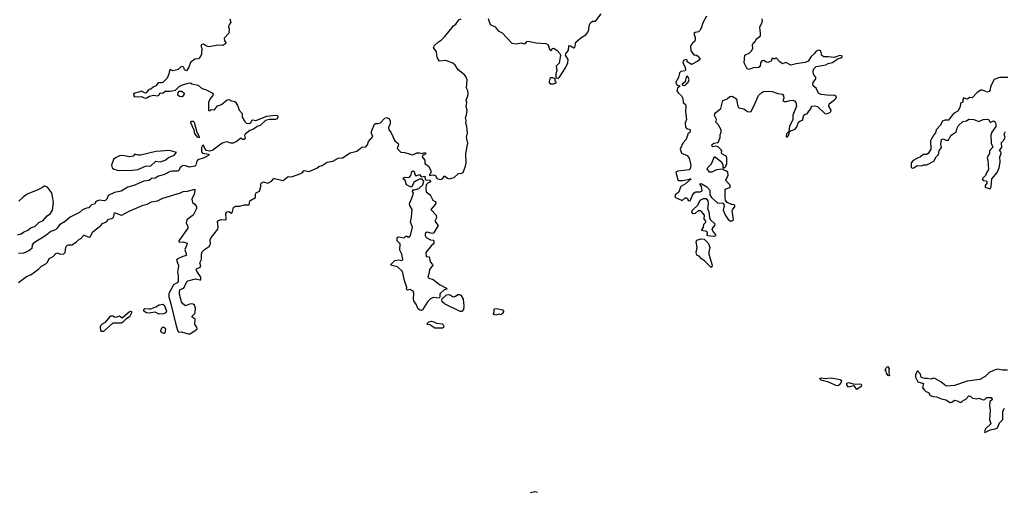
# Model space of a CAD drawing. Extents: x 2106670 to 2323771, y 35271 to 224896.
# Tile 245 of 256: x 2294648 to 2306264, y 71246 to 76824. Entities that reach past the tile are written whole.
import ezdxf

# ---------------------------------------------------------------- set-up
doc = ezdxf.new("R2010")
doc.units = 0

msp = doc.modelspace()

# ---------------------------------------------------------------- linework, layer by layer
at = {"layer": '0CON20XD'}
for points in [[(2297127, 76835), (2297139, 76791), (2297120, 76765), (2297110, 76735), (2297118, 76715), (2297114, 76666), (2297062, 76605), (2297063, 76573), (2297080, 76555), (2297080, 76545), (2297070, 76535), (2297045, 76519), (2296985, 76521), (2296885, 76502), (2296851, 76510), (2296815, 76533), (2296795, 76532), (2296788, 76525), (2296788, 76505), (2296796, 76486), (2296791, 76415), (2296781, 76389), (2296758, 76362), (2296715, 76356), (2296665, 76320), (2296643, 76265), (2296615, 76221), (2296593, 76233), (2296584, 76265), (2296565, 76272), (2296544, 76265), (2296518, 76235), (2296492, 76228), (2296455, 76221), (2296425, 76234), (2296415, 76225), (2296407, 76183), (2296389, 76135), (2296335, 76084), (2296325, 76078), (2296282, 76078), (2296255, 76042), (2296222, 76028), (2296196, 76004), (2296171, 75999), (2296135, 75958), (2296120, 75960), (2296085, 75980), (2296055, 75967), (2296005, 75957), (2295991, 75945), (2295994, 75925), (2296003, 75913), (2296085, 75918), (2296115, 75901), (2296141, 75899), (2296178, 75922), (2296225, 75934), (2296275, 75924), (2296288, 75932), (2296305, 75960), (2296335, 75958), (2296365, 75979), (2296425, 75979), (2296488, 75992), (2296530, 76035), (2296570, 76055), (2296635, 76076), (2296665, 76077), (2296680, 76065), (2296752, 76052), (2296795, 76011), (2296841, 76001), (2296927, 75957), (2296930, 75945), (2296924, 75926), (2296890, 75885), (2296877, 75845), (2296875, 75750), (2296895, 75750), (2296908, 75762), (2296945, 75761), (2296983, 75807), (2297028, 75822), (2297095, 75878), (2297125, 75880), (2297135, 75870), (2297185, 75860), (2297200, 75845), (2297200, 75835), (2297218, 75815), (2297236, 75756), (2297272, 75715), (2297274, 75675), (2297299, 75625), (2297325, 75604), (2297361, 75599), (2297374, 75606), (2297385, 75634), (2297395, 75642), (2297435, 75635), (2297565, 75686), (2297665, 75698), (2297684, 75694), (2297692, 75685), (2297694, 75675), (2297684, 75655), (2297665, 75644), (2297594, 75646), (2297548, 75632), (2297485, 75574), (2297448, 75562), (2297405, 75530), (2297365, 75516), (2297309, 75471), (2297302, 75455), (2297307, 75425), (2297295, 75411), (2297280, 75410), (2297255, 75424), (2297215, 75390), (2297165, 75367), (2297138, 75368), (2297095, 75383), (2297060, 75375), (2297036, 75365), (2296926, 75284), (2296888, 75272), (2296851, 75281), (2296832, 75302), (2296815, 75343), (2296805, 75339), (2296794, 75314), (2296793, 75263), (2296805, 75249), (2296878, 75238), (2296878, 75225), (2296850, 75210), (2296823, 75195), (2296749, 75171), (2296736, 75154), (2296725, 75107), (2296713, 75095), (2296653, 75083), (2296605, 75100), (2296575, 75102), (2296540, 75080), (2296526, 75044), (2296515, 75036), (2296445, 75038), (2296425, 75033), (2296355, 74997), (2296285, 74978), (2296248, 74955), (2296205, 74948), (2296175, 74924), (2296112, 74918), (2295995, 74867), (2295925, 74849), (2295845, 74801), (2295765, 74785), (2295693, 74747), (2295678, 74705), (2295665, 74692), (2295645, 74685), (2295585, 74692), (2295557, 74683), (2295545, 74675), (2295530, 74645), (2295495, 74639), (2295475, 74619), (2295465, 74605), (2295435, 74599), (2295391, 74579), (2295355, 74549), (2295245, 74493), (2295186, 74444), (2295116, 74404), (2295091, 74365), (2295070, 74345), (2295015, 74326), (2294955, 74278), (2294812, 74185), (2294796, 74165), (2294792, 74125), (2294757, 74095), (2294695, 74069), (2294635, 74066)], [(2297965, 75010), (2297982, 75018), (2298005, 75043), (2298065, 75034), (2298155, 75072), (2298179, 75091), (2298217, 75103), (2298277, 75143), (2298341, 75155), (2298405, 75188), (2298455, 75192), (2298545, 75254), (2298625, 75272), (2298685, 75318), (2298732, 75325), (2298753, 75347), (2298762, 75385), (2298813, 75445), (2298799, 75479), (2298798, 75505), (2298835, 75590), (2298845, 75598), (2298875, 75598), (2298904, 75606), (2298955, 75662), (2298975, 75670), (2299005, 75657), (2299020, 75625), (2299020, 75595), (2298999, 75551), (2299001, 75525), (2299027, 75495), (2299074, 75395), (2299114, 75364), (2299117, 75345), (2299103, 75303), (2299145, 75259), (2299187, 75257), (2299285, 75228), (2299335, 75251), (2299365, 75252), (2299395, 75243), (2299425, 75256), (2299438, 75248), (2299431, 75235), (2299401, 75219), (2299398, 75205), (2299426, 75165), (2299429, 75125), (2299470, 75095), (2299497, 75045), (2299497, 75013), (2299483, 74995), (2299483, 74983), (2299525, 74992), (2299552, 74985), (2299571, 74951), (2299608, 74938), (2299635, 74946), (2299655, 74977), (2299665, 74978), (2299695, 74952), (2299715, 74945), (2299775, 74960), (2299823, 75007), (2299865, 75014), (2299878, 75022), (2299908, 75095), (2299914, 75135), (2299911, 75245), (2299935, 75365), (2299921, 75435), (2299932, 75485), (2299924, 75565), (2299912, 75602), (2299916, 75635), (2299909, 75665), (2299920, 75695), (2299927, 75755), (2299914, 75796), (2299924, 75845), (2299915, 75875), (2299936, 75924), (2299939, 75945), (2299933, 75985), (2299921, 76015), (2299926, 76115), (2299910, 76155), (2299895, 76174), (2299822, 76232), (2299787, 76287), (2299759, 76309), (2299675, 76341), (2299600, 76335), (2299583, 76353), (2299573, 76383), (2299567, 76445), (2299528, 76495), (2299540, 76520), (2299587, 76563), (2299625, 76586), (2299662, 76625), (2299765, 76750), (2299795, 76772), (2299829, 76821), (2299855, 76835)], [(2300176, 76836), (2300199, 76765), (2300259, 76739), (2300292, 76692), (2300338, 76668), (2300455, 76547), (2300505, 76537), (2300565, 76552), (2300605, 76538), (2300616, 76544), (2300632, 76568), (2300645, 76570), (2300741, 76551), (2300854, 76544), (2300882, 76525), (2300900, 76475), (2300912, 76462), (2300925, 76460), (2300930, 76485), (2300945, 76488), (2300985, 76463), (2301017, 76427), (2301027, 76405), (2301016, 76336), (2301011, 76309), (2300977, 76275), (2300985, 76225), (2300974, 76186), (2300972, 76145), (2300977, 76137), (2300995, 76132), (2301015, 76145), (2301088, 76255), (2301116, 76315), (2301117, 76355), (2301087, 76405), (2301091, 76419), (2301122, 76465), (2301125, 76509), (2301135, 76519), (2301145, 76517), (2301185, 76492), (2301199, 76495), (2301210, 76560), (2301269, 76611), (2301326, 76645), (2301351, 76675), (2301362, 76705), (2301366, 76755), (2301383, 76787), (2301405, 76805), (2301435, 76805), (2301445, 76812), (2301508, 76892)], [(2302752, 76865), (2302707, 76785), (2302689, 76725), (2302671, 76695), (2302655, 76682), (2302615, 76672), (2302601, 76659), (2302616, 76615), (2302617, 76587), (2302611, 76569), (2302584, 76545), (2302562, 76515), (2302564, 76455), (2302604, 76404), (2302625, 76407), (2302645, 76397), (2302671, 76365), (2302672, 76355), (2302647, 76333), (2302575, 76296), (2302523, 76325), (2302522, 76345), (2302515, 76354), (2302482, 76345), (2302474, 76335), (2302472, 76315), (2302498, 76265), (2302502, 76228), (2302498, 76222), (2302447, 76213), (2302432, 76198), (2302420, 76140), (2302388, 76085), (2302392, 76065), (2302405, 76052), (2302440, 76045), (2302407, 76015), (2302402, 75985), (2302422, 75955), (2302456, 75926), (2302470, 75895), (2302475, 75848), (2302501, 75821), (2302508, 75805), (2302503, 75735), (2302514, 75645), (2302499, 75605), (2302503, 75555), (2302515, 75538), (2302555, 75529), (2302559, 75515), (2302555, 75492), (2302532, 75475), (2302525, 75455), (2302506, 75404), (2302470, 75365), (2302438, 75295), (2302455, 75247), (2302522, 75222), (2302545, 75190), (2302564, 75105), (2302559, 75065), (2302545, 75052), (2302412, 75038), (2302388, 75025), (2302414, 74935), (2302424, 74924), (2302466, 74924), (2302549, 74941), (2302555, 74946), (2302570, 74945), (2302503, 74885), (2302446, 74855), (2302419, 74785), (2302385, 74761), (2302378, 74735), (2302385, 74724), (2302465, 74691), (2302500, 74720), (2302515, 74723), (2302525, 74715), (2302535, 74688), (2302559, 74685), (2302585, 74751), (2302605, 74781), (2302625, 74793), (2302675, 74793), (2302698, 74805), (2302692, 74855), (2302670, 74885), (2302675, 74890), (2302695, 74888), (2302755, 74852), (2302789, 74811), (2302788, 74758), (2302810, 74725), (2302885, 74660), (2302935, 74662), (2302949, 74655), (2302959, 74625), (2302946, 74575), (2302974, 74514), (2303005, 74467), (2303035, 74447), (2303051, 74449), (2303067, 74465), (2303052, 74568), (2303061, 74589), (2303083, 74615), (2303085, 74630), (2303078, 74638), (2303045, 74644), (2302995, 74666), (2302976, 74695), (2302971, 74725), (2302970, 74825), (2303025, 74843), (2303032, 74855), (2303027, 74875), (2302980, 74925), (2302979, 74935), (2303006, 74984), (2303003, 75025), (2302988, 75038), (2302935, 75060), (2302870, 75050), (2302815, 75026), (2302785, 75023), (2302757, 75065), (2302765, 75080), (2302809, 75121), (2302845, 75210), (2302927, 75145), (2302942, 75112), (2302943, 75083), (2302952, 75072), (2302980, 75095), (2302983, 75107), (2302992, 75125), (2302992, 75195), (2302982, 75215), (2302930, 75240), (2302927, 75255), (2302931, 75275), (2302925, 75288), (2302888, 75325), (2302865, 75331), (2302825, 75325), (2302812, 75335), (2302818, 75352), (2302835, 75365), (2302888, 75375), (2302912, 75435), (2302913, 75465), (2302924, 75495), (2302922, 75525), (2302888, 75585), (2302860, 75615), (2302868, 75645), (2302847, 75687), (2302845, 75705), (2302855, 75725), (2302918, 75775), (2302945, 75870), (2302995, 75888), (2303025, 75917), (2303052, 75922), (2303105, 75890), (2303116, 75816), (2303132, 75782), (2303192, 75772), (2303235, 75740), (2303264, 75736), (2303276, 75744), (2303304, 75795), (2303365, 75930), (2303402, 75965), (2303424, 75976), (2303455, 75981), (2303525, 75976), (2303591, 75951), (2303645, 75943), (2303657, 75927), (2303662, 75898), (2303650, 75865), (2303665, 75860), (2303695, 75860), (2303735, 75871), (2303772, 75872), (2303788, 75865), (2303806, 75845), (2303813, 75805), (2303770, 75695), (2303770, 75645), (2303728, 75565), (2303720, 75505), (2303693, 75477), (2303690, 75445), (2303695, 75440), (2303705, 75440), (2303718, 75455), (2303732, 75508), (2303795, 75533), (2303815, 75558), (2303836, 75615), (2303852, 75628), (2303882, 75638), (2303900, 75695), (2303915, 75710), (2303936, 75714), (2303946, 75724), (2303956, 75745), (2303984, 75775), (2303990, 75805), (2304025, 75808), (2304058, 75798), (2304145, 75717), (2304166, 75714), (2304205, 75730), (2304218, 75742), (2304220, 75755), (2304194, 75805), (2304198, 75832), (2304262, 75878), (2304278, 75895), (2304282, 75915), (2304265, 75930), (2304175, 75931), (2304105, 75940), (2304073, 75955), (2304043, 76015), (2304008, 76045), (2304003, 76055), (2304009, 76081), (2304042, 76125), (2304040, 76145), (2304030, 76155)], [(2304030, 76155), (2304011, 76181), (2304009, 76215), (2304017, 76245), (2304045, 76270), (2304160, 76290), (2304185, 76308), (2304235, 76320), (2304303, 76367), (2304335, 76372), (2304350, 76385), (2304345, 76398), (2304325, 76402), (2304255, 76377), (2304184, 76386), (2304134, 76384), (2304112, 76402), (2304098, 76455), (2304075, 76463), (2304045, 76453), (2304021, 76419), (2303985, 76389), (2303948, 76335), (2303915, 76317), (2303808, 76302), (2303745, 76286), (2303685, 76317), (2303645, 76304), (2303615, 76326), (2303578, 76368), (2303565, 76370), (2303555, 76360), (2303545, 76360), (2303535, 76370), (2303522, 76358), (2303512, 76335), (2303475, 76317), (2303455, 76322), (2303425, 76343), (2303405, 76338), (2303388, 76315), (2303385, 76271), (2303365, 76258), (2303305, 76254), (2303245, 76237), (2303232, 76242), (2303217, 76267), (2303196, 76316), (2303203, 76405), (2303255, 76429), (2303280, 76455), (2303296, 76484), (2303293, 76525), (2303302, 76545), (2303323, 76567), (2303338, 76595), (2303386, 76635), (2303388, 76665), (2303378, 76735), (2303409, 76795), (2303412, 76815), (2303407, 76835)], [(2300912, 76062), (2300899, 76075), (2300897, 76095), (2300909, 76141), (2300935, 76141), (2300960, 76130), (2300963, 76103), (2300978, 76085), (2300970, 76075), (2300945, 76063), (2300912, 76062)], [(2302485, 76047), (2302505, 76053), (2302512, 76068), (2302535, 76086), (2302547, 76115), (2302536, 76145), (2302525, 76157), (2302511, 76145), (2302499, 76091), (2302463, 76063), (2302462, 76055), (2302485, 76047)], [(2306305, 76140), (2306208, 76142), (2306145, 76118), (2306102, 76035), (2306098, 75995), (2306085, 75978), (2306065, 75970), (2306005, 75993), (2305985, 75990), (2305944, 75966), (2305885, 75900), (2305855, 75904), (2305825, 75885), (2305785, 75900), (2305775, 75882), (2305775, 75852), (2305745, 75838), (2305742, 75795), (2305715, 75745), (2305663, 75717), (2305605, 75638), (2305565, 75637), (2305533, 75625), (2305505, 75575), (2305461, 75525), (2305453, 75487), (2305432, 75465), (2305399, 75411), (2305394, 75395), (2305396, 75296), (2305365, 75245), (2305345, 75232), (2305305, 75234), (2305276, 75205), (2305239, 75191), (2305189, 75161), (2305166, 75135), (2305164, 75085), (2305175, 75073), (2305195, 75077), (2305235, 75104), (2305285, 75100), (2305315, 75111), (2305350, 75110), (2305434, 75156), (2305461, 75205), (2305488, 75232), (2305495, 75275), (2305523, 75317), (2305516, 75355), (2305521, 75409), (2305545, 75416), (2305575, 75401), (2305605, 75401), (2305631, 75455), (2305675, 75488), (2305696, 75495), (2305704, 75535), (2305723, 75575), (2305775, 75623), (2305819, 75631), (2305845, 75650), (2305905, 75645), (2305965, 75623), (2306015, 75645), (2306065, 75650), (2306081, 75641), (2306095, 75611), (2306135, 75629), (2306155, 75618), (2306165, 75585), (2306165, 75565), (2306115, 75495), (2306106, 75466), (2306109, 75365), (2306129, 75321), (2306089, 75275), (2306088, 75245), (2306071, 75215), (2306062, 75195), (2306070, 75165), (2306077, 75055), (2306056, 75025), (2306042, 74985), (2306003, 74945), (2306016, 74925), (2306051, 74921), (2306056, 74916), (2306057, 74893), (2306039, 74865), (2306037, 74847), (2306095, 74828), (2306108, 74852), (2306118, 74945), (2306179, 75021), (2306203, 75077), (2306216, 75144), (2306212, 75205), (2306226, 75245), (2306221, 75265), (2306207, 75285), (2306234, 75315), (2306230, 75375), (2306255, 75398), (2306273, 75435), (2306263, 75473), (2306276, 75505)], [(2296565, 75913), (2296535, 75917), (2296513, 75933), (2296516, 75964), (2296529, 75981), (2296560, 75980), (2296587, 75955), (2296584, 75935), (2296565, 75913)], [(2296765, 75428), (2296745, 75438), (2296715, 75482), (2296708, 75518), (2296669, 75605), (2296667, 75615), (2296674, 75626), (2296695, 75626), (2296706, 75616), (2296738, 75498), (2296767, 75445), (2296765, 75428)], [(2295945, 75045), (2296043, 75057), (2296132, 75095), (2296195, 75100), (2296255, 75155), (2296305, 75146), (2296366, 75165), (2296405, 75199), (2296471, 75225), (2296497, 75255), (2296415, 75278), (2296255, 75269), (2296075, 75225), (2296045, 75225), (2296005, 75237), (2295985, 75215), (2295945, 75207), (2295885, 75218), (2295835, 75219), (2295817, 75213), (2295777, 75193), (2295756, 75174), (2295730, 75105), (2295738, 75075), (2295760, 75060), (2295815, 75045), (2295913, 75047), (2295945, 75045)], [(2299385, 73393), (2299370, 73395), (2299344, 73414), (2299328, 73458), (2299298, 73505), (2299292, 73525), (2299298, 73595), (2299290, 73620), (2299255, 73638), (2299225, 73632), (2299212, 73642), (2299217, 73665), (2299186, 73745), (2299164, 73854), (2299105, 73909), (2299042, 73922), (2299032, 73925), (2299028, 73935), (2299075, 73983), (2299115, 73988), (2299155, 73983), (2299168, 73995), (2299158, 74055), (2299131, 74105), (2299138, 74178), (2299102, 74215), (2299100, 74255), (2299115, 74260), (2299185, 74249), (2299205, 74268), (2299215, 74270), (2299235, 74258), (2299245, 74260), (2299257, 74275), (2299282, 74375), (2299257, 74435), (2299270, 74495), (2299278, 74585), (2299252, 74632), (2299248, 74655), (2299273, 74717), (2299292, 74775), (2299283, 74795), (2299285, 74820), (2299295, 74810), (2299355, 74832), (2299402, 74875), (2299417, 74917), (2299395, 74940), (2299365, 74940), (2299325, 74922), (2299296, 74904), (2299275, 74850), (2299265, 74848), (2299212, 74875), (2299195, 74925), (2299170, 74945), (2299175, 74959), (2299195, 74967), (2299235, 74963), (2299252, 74968), (2299264, 74986), (2299275, 75031), (2299285, 75040), (2299302, 75032), (2299310, 74995), (2299321, 74981), (2299365, 74998), (2299385, 74970), (2299427, 74977), (2299433, 74943), (2299440, 74935), (2299485, 74928), (2299495, 74920), (2299490, 74905), (2299465, 74898), (2299444, 74876), (2299439, 74835), (2299445, 74794), (2299491, 74755), (2299521, 74695), (2299550, 74680), (2299559, 74665), (2299554, 74645), (2299498, 74585), (2299560, 74515), (2299566, 74485), (2299547, 74445), (2299583, 74395), (2299528, 74305), (2299515, 74302), (2299455, 74316), (2299436, 74305), (2299433, 74295), (2299433, 74275), (2299445, 74254), (2299494, 74224), (2299525, 74222), (2299533, 74213), (2299533, 74185), (2299527, 74175), (2299505, 74160), (2299438, 74075), (2299445, 74030), (2299479, 74025), (2299490, 73965), (2299519, 73935), (2299521, 73925), (2299481, 73875), (2299476, 73825), (2299461, 73785), (2299475, 73772), (2299525, 73757), (2299600, 73700), (2299683, 73655), (2299686, 73645), (2299655, 73637), (2299614, 73595), (2299606, 73585), (2299604, 73555), (2299595, 73538), (2299526, 73546), (2299495, 73530), (2299460, 73495), (2299399, 73401), (2299385, 73393)], [(2294635, 73724), (2294727, 73793), (2294785, 73818), (2294870, 73880), (2294906, 73914), (2294958, 73942), (2294975, 73961), (2294996, 74005), (2295042, 74028), (2295075, 74066), (2295095, 74071), (2295125, 74055), (2295168, 74062), (2295185, 74075), (2295187, 74107), (2295192, 74135), (2295205, 74158), (2295224, 74166), (2295262, 74168), (2295315, 74199), (2295343, 74227), (2295370, 74240), (2295405, 74282), (2295455, 74261), (2295475, 74259), (2295484, 74265), (2295508, 74315), (2295553, 74357), (2295605, 74395), (2295625, 74418), (2295671, 74439), (2295695, 74469), (2295734, 74476), (2295747, 74483), (2295760, 74505), (2295767, 74543), (2295775, 74546), (2295835, 74519), (2295855, 74518), (2295940, 74565), (2296104, 74635), (2296152, 74648), (2296205, 74676), (2296275, 74686), (2296335, 74717), (2296545, 74780), (2296575, 74796), (2296628, 74802), (2296713, 74823), (2296716, 74806), (2296707, 74763), (2296677, 74705), (2296686, 74666), (2296716, 74646), (2296732, 74615), (2296734, 74595), (2296694, 74516), (2296622, 74465), (2296614, 74446), (2296613, 74425), (2296633, 74385), (2296633, 74365), (2296524, 74215), (2296524, 74204), (2296535, 74198), (2296575, 74203), (2296622, 74185), (2296620, 74165), (2296598, 74112), (2296614, 74045), (2296604, 74036), (2296571, 74029), (2296504, 73996), (2296497, 73985), (2296519, 73935), (2296521, 73915), (2296510, 73845), (2296517, 73805), (2296518, 73735), (2296505, 73718), (2296464, 73696), (2296408, 73592), (2296408, 73555), (2296431, 73469), (2296495, 73210), (2296515, 73148), (2296525, 73138), (2296555, 73142), (2296635, 73118), (2296655, 73118), (2296715, 73152), (2296740, 73175), (2296738, 73195), (2296713, 73225), (2296718, 73288), (2296681, 73315), (2296681, 73325), (2296714, 73356), (2296720, 73375), (2296721, 73421), (2296709, 73455), (2296695, 73465), (2296665, 73469), (2296605, 73447), (2296571, 73471), (2296556, 73495), (2296533, 73585), (2296532, 73615), (2296538, 73635), (2296570, 73650), (2296588, 73665), (2296616, 73725), (2296630, 73740), (2296723, 73767), (2296775, 73752), (2296787, 73755), (2296786, 73785), (2296736, 73855), (2296729, 73875), (2296734, 73885), (2296777, 73903), (2296786, 73914), (2296773, 73955), (2296791, 73995), (2296794, 74025), (2296794, 74055), (2296802, 74085), (2296827, 74113), (2296888, 74152), (2296898, 74182), (2296897, 74225), (2296905, 74255), (2296944, 74295), (2296987, 74353), (2296990, 74375), (2296983, 74445), (2296993, 74455), (2297025, 74466), (2297075, 74462), (2297083, 74467), (2297081, 74535), (2297093, 74557), (2297115, 74562), (2297145, 74541), (2297155, 74544), (2297172, 74608), (2297195, 74624), (2297246, 74624), (2297295, 74640), (2297355, 74640), (2297364, 74686), (2297428, 74725), (2297430, 74765), (2297438, 74782), (2297478, 74802), (2297492, 74855), (2297493, 74885), (2297512, 74908), (2297525, 74911), (2297575, 74893), (2297620, 74920), (2297645, 74948), (2297655, 74951), (2297756, 74924), (2297815, 74972), (2297855, 74970), (2297965, 75010)], [(2294625, 74285), (2294665, 74295), (2294695, 74316), (2294745, 74339), (2294785, 74371), (2294825, 74385), (2294875, 74432), (2294925, 74455), (2294973, 74507), (2295013, 74535), (2295037, 74575), (2295048, 74665), (2295032, 74762), (2295024, 74785), (2294975, 74848), (2294945, 74861), (2294935, 74861), (2294917, 74843), (2294855, 74813), (2294745, 74767), (2294694, 74735), (2294637, 74683)], [(2302835, 74264), (2302765, 74272), (2302759, 74285), (2302764, 74306), (2302755, 74325), (2302690, 74335), (2302715, 74375), (2302720, 74410), (2302741, 74435), (2302742, 74445), (2302723, 74475), (2302727, 74515), (2302691, 74561), (2302685, 74568), (2302653, 74567), (2302615, 74538), (2302595, 74532), (2302585, 74538), (2302577, 74555), (2302587, 74575), (2302650, 74635), (2302674, 74695), (2302715, 74712), (2302745, 74713), (2302766, 74686), (2302771, 74655), (2302764, 74595), (2302777, 74555), (2302784, 74484), (2302795, 74466), (2302849, 74415), (2302844, 74395), (2302814, 74355), (2302820, 74330), (2302857, 74285), (2302855, 74272), (2302835, 74264)], [(2302805, 73898), (2302728, 73978), (2302690, 74000), (2302665, 74032), (2302636, 74046), (2302627, 74075), (2302639, 74135), (2302628, 74202), (2302637, 74223), (2302685, 74237), (2302724, 74234), (2302772, 74182), (2302790, 74135), (2302777, 74085), (2302779, 74055), (2302816, 73925), (2302815, 73910), (2302805, 73898)], [(2299865, 73379), (2299845, 73379), (2299660, 73470), (2299632, 73495), (2299628, 73525), (2299685, 73578), (2299719, 73579), (2299755, 73559), (2299775, 73555), (2299791, 73560), (2299815, 73579), (2299835, 73579), (2299851, 73571), (2299878, 73525), (2299887, 73447), (2299885, 73402), (2299865, 73379)], [(2296295, 73350), (2296245, 73372), (2296175, 73361), (2296145, 73365), (2296114, 73385), (2296111, 73405), (2296125, 73416), (2296175, 73410), (2296197, 73413), (2296255, 73434), (2296295, 73459), (2296335, 73466), (2296355, 73450), (2296380, 73385), (2296373, 73365), (2296345, 73354), (2296295, 73350)], [(2300265, 73336), (2300243, 73343), (2300238, 73355), (2300244, 73375), (2300244, 73406), (2300255, 73413), (2300275, 73414), (2300345, 73400), (2300357, 73385), (2300357, 73375), (2300343, 73355), (2300325, 73342), (2300305, 73348), (2300265, 73336)], [(2295615, 73144), (2295607, 73155), (2295601, 73195), (2295605, 73213), (2295625, 73236), (2295661, 73255), (2295725, 73328), (2295745, 73330), (2295766, 73316), (2295785, 73312), (2295825, 73327), (2295856, 73304), (2295945, 73380), (2295955, 73384), (2295969, 73379), (2295969, 73365), (2295945, 73316), (2295901, 73289), (2295865, 73254), (2295844, 73244), (2295747, 73243), (2295635, 73144), (2295615, 73144)], [(2296345, 73119), (2296319, 73135), (2296312, 73155), (2296325, 73187), (2296345, 73198), (2296363, 73185), (2296367, 73175), (2296366, 73144), (2296355, 73120), (2296345, 73119)], [(2299544, 73184), (2299485, 73221), (2299460, 73225), (2299452, 73235), (2299475, 73260), (2299505, 73266), (2299535, 73259), (2299565, 73243), (2299633, 73233), (2299644, 73224), (2299650, 73205), (2299647, 73193), (2299635, 73185), (2299544, 73184)], [(2304905, 72621), (2304895, 72623), (2304872, 72652), (2304870, 72675), (2304860, 72685), (2304870, 72715), (2304885, 72730), (2304910, 72705), (2304900, 72695), (2304900, 72655), (2304910, 72625), (2304905, 72621)], [(2304305, 72504), (2304275, 72506), (2304195, 72548), (2304105, 72570), (2304091, 72581), (2304088, 72592), (2304105, 72598), (2304155, 72591), (2304223, 72597), (2304329, 72579), (2304342, 72565), (2304339, 72545), (2304325, 72520), (2304305, 72504)], [(2306303, 72687), (2306242, 72688), (2306185, 72698), (2306155, 72691), (2306085, 72659), (2306038, 72612), (2305975, 72579), (2305824, 72556), (2305675, 72507), (2305589, 72499), (2305575, 72503), (2305515, 72551), (2305445, 72591), (2305428, 72592), (2305395, 72580), (2305355, 72591), (2305325, 72590), (2305295, 72596), (2305284, 72605), (2305275, 72639), (2305245, 72677), (2305235, 72676), (2305214, 72634), (2305216, 72605), (2305245, 72551), (2305309, 72529), (2305300, 72485), (2305319, 72455), (2305337, 72437), (2305370, 72425), (2305390, 72390), (2305425, 72377), (2305465, 72372), (2305522, 72348), (2305575, 72337), (2305625, 72306), (2305645, 72311), (2305675, 72333), (2305706, 72326), (2305739, 72309), (2305758, 72312), (2305782, 72335), (2305807, 72343), (2305845, 72386), (2305865, 72380), (2305889, 72359), (2305939, 72351), (2305965, 72358), (2306015, 72337), (2306035, 72340), (2306056, 72365), (2306109, 72365), (2306120, 72345), (2306116, 72334), (2306093, 72317), (2306090, 72265), (2306096, 72215), (2306090, 72105), (2306104, 72055), (2306043, 71995), (2306029, 71965), (2306034, 71954), (2306097, 71983), (2306155, 71995), (2306185, 72007), (2306205, 72066), (2306245, 72105), (2306248, 72205), (2306265, 72238)], [(2304525, 72461), (2304497, 72497), (2304485, 72503), (2304425, 72488), (2304405, 72515), (2304407, 72533), (2304425, 72541), (2304495, 72521), (2304555, 72527), (2304575, 72521), (2304580, 72515), (2304576, 72495), (2304525, 72461)], [(2300755, 71245), (2300725, 71253), (2300675, 71241)]]:
    msp.add_lwpolyline(points, dxfattribs=at)

doc.saveas('drawing.dxf')
